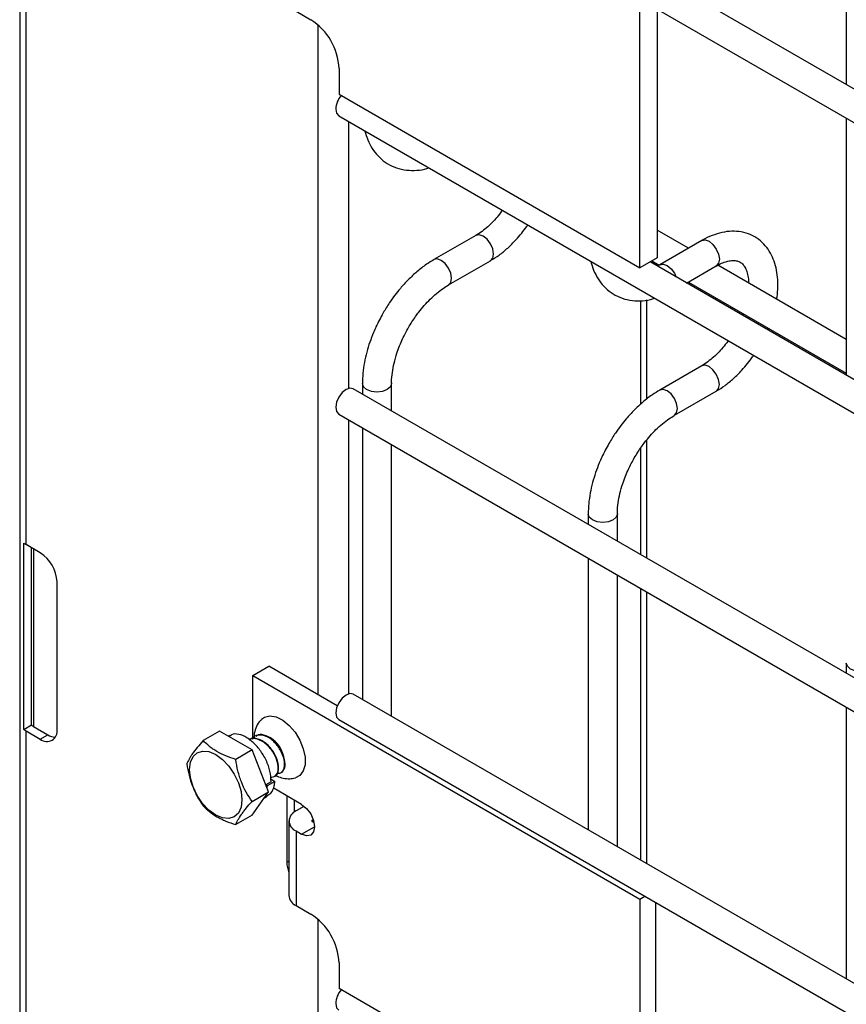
# Model space of a CAD drawing. Header units: inches. Extents: x 0.2 to 10.8, y 0.2 to 8.2.
# Tile 60 of 62: x 8.604 to 8.793, y 7.255 to 7.48. Entities that reach past the tile are written whole.
import ezdxf

# ---------------------------------------------------------------- set-up
doc = ezdxf.new("R2010")
doc.units = ezdxf.units.IN
doc.header["$MEASUREMENT"] = 0

msp = doc.modelspace()

# ---------------------------------------------------------------- linework, layer by layer
for p, q in [((8.603813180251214, 7.64304338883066), (8.603813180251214, 4.406649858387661)), ((10.03261876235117, 6.749436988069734), (8.679982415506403, 7.530297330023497)), ((8.792539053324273, 7.527368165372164), (8.792539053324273, 7.465319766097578)), ((8.676649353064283, 7.52452367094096), (10.02928569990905, 6.743663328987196)), ((8.60527764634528, 7.360316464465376), (8.60527764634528, 7.521923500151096)), ((8.666913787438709, 7.482089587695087), (8.670302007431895, 7.480133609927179)), ((8.745402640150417, 7.423510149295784), (8.745402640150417, 7.483559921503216)), ((8.74935065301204, 7.482554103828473), (8.74935065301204, 7.425789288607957)), ((8.671863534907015, 7.479009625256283), (8.671863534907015, 7.326130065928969)), ((8.676724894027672, 7.469008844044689), (8.676724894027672, 7.463156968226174)), ((8.676724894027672, 7.463156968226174), (8.745402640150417, 7.423510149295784)), ((8.676649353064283, 7.458179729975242), (10.02928569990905, 6.677319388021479)), ((8.67893460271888, 7.396005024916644), (8.67893460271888, 7.456860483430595)), ((8.792539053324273, 7.457621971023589), (8.792539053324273, 7.39897582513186)), ((8.756478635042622, 7.427951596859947), (8.74935065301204, 7.432066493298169)), ((8.707968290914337, 7.430898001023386), (8.698392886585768, 7.425370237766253)), ((8.759528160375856, 7.429712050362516), (8.749952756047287, 7.424184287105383)), ((8.74935065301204, 7.425789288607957), (8.745402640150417, 7.423510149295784)), ((8.701725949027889, 7.419596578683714), (8.711301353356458, 7.425124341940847)), ((9.960683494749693, 6.724620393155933), (8.747721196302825, 7.424848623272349)), ((8.748120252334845, 7.425078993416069), (8.749802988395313, 7.424107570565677)), ((8.756079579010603, 7.42002343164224), (8.762861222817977, 7.423938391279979)), ((8.792539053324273, 7.407134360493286), (8.76317188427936, 7.424087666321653)), ((8.756478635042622, 7.42025380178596), (8.792539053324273, 7.399436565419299)), ((8.745520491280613, 7.415981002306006), (8.745520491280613, 7.392331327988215)), ((8.74698495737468, 7.393548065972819), (8.74698495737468, 7.416157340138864)), ((8.768906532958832, 7.413079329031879), (8.76876080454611, 7.412702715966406)), ((8.774589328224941, 7.409337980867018), (8.774747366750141, 7.409707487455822)), ((8.759528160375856, 7.401133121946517), (8.749952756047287, 7.395605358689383)), ((8.682053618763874, 7.397069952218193), (8.682053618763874, 7.394712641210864)), ((8.688720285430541, 7.390864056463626), (8.688720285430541, 7.397069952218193)), ((10.03261876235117, 6.615047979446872), (8.679982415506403, 7.395908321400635)), ((8.753285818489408, 7.389831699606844), (8.762861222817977, 7.395359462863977)), ((8.676649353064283, 7.390134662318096), (10.02928569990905, 6.609274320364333)), ((8.67893460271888, 7.32625883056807), (8.67893460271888, 7.38881541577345)), ((8.682053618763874, 7.387014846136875), (8.682053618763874, 7.32496644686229)), ((8.688720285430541, 7.321117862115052), (8.688720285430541, 7.383166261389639)), ((8.74698495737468, 7.357228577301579), (8.74698495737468, 7.384229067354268)), ((8.745520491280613, 7.382265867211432), (8.745520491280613, 7.358073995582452)), ((8.733613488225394, 7.367305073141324), (8.733613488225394, 7.364947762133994)), ((8.74028015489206, 7.361099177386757), (8.74028015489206, 7.367305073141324)), ((8.604737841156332, 7.318157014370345), (8.604737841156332, 7.360685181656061)), ((8.60851855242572, 7.358445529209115), (8.60527764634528, 7.360316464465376)), ((8.60649488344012, 7.319171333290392), (8.60649488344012, 7.359613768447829)), ((8.606986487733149, 7.359329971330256), (8.606986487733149, 7.318774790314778)), ((8.733613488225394, 7.357249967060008), (8.733613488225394, 7.295201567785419)), ((8.74028015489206, 7.291352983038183), (8.74028015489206, 7.35340138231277)), ((8.612348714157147, 7.318129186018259), (8.612348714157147, 7.351811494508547)), ((8.745520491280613, 7.350376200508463), (8.745520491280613, 7.288327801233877)), ((8.74698495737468, 7.287482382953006), (8.74698495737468, 7.349530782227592)), ((8.792539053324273, 7.333288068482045), (8.792539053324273, 7.330930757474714)), ((8.657014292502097, 7.330450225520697), (8.660697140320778, 7.332576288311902)), ((8.676315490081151, 7.323560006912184), (8.660697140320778, 7.332576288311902)), ((8.657014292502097, 7.31600775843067), (8.657014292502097, 7.330450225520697)), ((8.657014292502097, 7.330450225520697), (8.745402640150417, 7.279424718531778)), ((10.03261876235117, 6.545301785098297), (8.679982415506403, 7.32616212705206)), ((8.792539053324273, 7.323232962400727), (8.792539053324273, 7.26118456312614)), ((8.676649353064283, 7.320388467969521), (10.02928569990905, 6.539528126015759)), ((8.604737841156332, 7.318157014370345), (8.60649488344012, 7.319171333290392)), ((8.60527764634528, 6.952046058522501), (8.60527764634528, 7.317788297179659)), ((8.60527764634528, 7.317788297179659), (8.60851855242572, 7.315917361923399)), ((8.606986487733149, 7.318774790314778), (8.610227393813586, 7.316903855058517)), ((8.649463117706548, 7.31775756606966), (8.645701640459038, 7.315586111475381)), ((8.656905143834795, 7.313461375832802), (8.649463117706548, 7.31775756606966)), ((8.60851855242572, 7.315917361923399), (8.610227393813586, 7.316903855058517)), ((8.651747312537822, 7.316719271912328), (8.651504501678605, 7.316579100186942)), ((8.656905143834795, 7.313461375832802), (8.653143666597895, 7.311289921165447)), ((8.660626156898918, 7.303870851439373), (8.656905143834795, 7.313461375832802)), ((8.66122316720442, 7.306174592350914), (8.660005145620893, 7.30547144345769)), ((8.66208687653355, 7.30626971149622), (8.660319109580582, 7.305249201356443)), ((8.661141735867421, 7.306883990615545), (8.66208687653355, 7.30626971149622)), ((8.656864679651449, 7.301699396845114), (8.660626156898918, 7.303870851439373)), ((8.656905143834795, 7.298576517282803), (8.660626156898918, 7.303870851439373)), ((8.660014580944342, 7.305447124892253), (8.660319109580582, 7.305249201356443)), ((8.660319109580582, 7.305249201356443), (8.660229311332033, 7.304893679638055)), ((8.668180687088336, 7.301038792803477), (8.661696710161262, 7.304781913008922)), ((8.659692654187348, 7.302542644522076), (8.660313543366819, 7.302901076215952)), ((8.664792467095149, 7.302994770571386), (8.664792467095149, 7.287854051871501)), ((8.666501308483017, 7.302008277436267), (8.666501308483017, 7.299257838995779)), ((8.668711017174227, 7.300561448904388), (8.666913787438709, 7.299523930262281)), ((8.668711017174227, 7.300561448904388), (8.669103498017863, 7.300334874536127)), ((8.656905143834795, 7.298576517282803), (8.653143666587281, 7.296405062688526)), ((8.665278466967, 7.297244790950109), (8.665278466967, 7.280233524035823)), ((8.67059663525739, 7.297397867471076), (8.670847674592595, 7.29754278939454)), ((8.67059663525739, 7.297397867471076), (8.67059663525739, 7.297091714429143)), ((8.671033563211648, 7.296839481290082), (8.67059663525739, 7.297091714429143)), ((8.666913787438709, 7.294965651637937), (8.666913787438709, 7.27795438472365)), ((8.666913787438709, 7.294965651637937), (8.668180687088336, 7.294234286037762)), ((8.668180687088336, 7.294234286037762), (8.671126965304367, 7.295935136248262)), ((8.664792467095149, 7.287854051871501), (8.665278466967, 7.288134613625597)), ((8.745402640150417, 7.279424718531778), (8.746505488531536, 7.280061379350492)), ((8.745402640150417, 7.279424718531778), (8.745402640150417, 7.219374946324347)), ((8.666913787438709, 7.27795438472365), (8.670302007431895, 7.275998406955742)), ((8.749085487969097, 7.221501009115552), (8.749085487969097, 7.278571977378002)), ((8.671863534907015, 7.274874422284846), (8.671863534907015, 6.913606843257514)), ((8.676724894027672, 7.264873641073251), (8.676724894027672, 7.259021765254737)), ((8.745402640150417, 7.219374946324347), (8.676724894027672, 7.259021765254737))]:
    msp.add_line(p, q)
at = {"flags": 128}
for points in [[(8.675958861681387, 7.45970587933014), (8.676138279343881, 7.458767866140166), (8.676649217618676, 7.458179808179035), (8.676649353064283, 7.458179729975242)], [(8.711991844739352, 7.426650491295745), (8.711812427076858, 7.427795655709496), (8.711301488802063, 7.428973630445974), (8.71053681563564, 7.430005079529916), (8.709634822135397, 7.430732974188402), (8.708732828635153, 7.431046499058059), (8.707979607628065, 7.430904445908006)], [(8.759528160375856, 7.429712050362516), (8.760292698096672, 7.429860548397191), (8.761194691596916, 7.429547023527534)], [(8.761194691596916, 7.429547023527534), (8.762096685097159, 7.428819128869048), (8.762861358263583, 7.427787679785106), (8.763372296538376, 7.426609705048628), (8.76355171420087, 7.425464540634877), (8.763372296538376, 7.424526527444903), (8.762861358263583, 7.423938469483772), (8.762861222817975, 7.42393839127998)], [(8.700059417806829, 7.425205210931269), (8.699157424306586, 7.425518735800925), (8.698392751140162, 7.425370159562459), (8.698383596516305, 7.425364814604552)], [(8.701718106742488, 7.419592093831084), (8.701726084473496, 7.419596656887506), (8.70223702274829, 7.42018471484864), (8.702416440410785, 7.421122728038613), (8.70223702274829, 7.422267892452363), (8.701726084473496, 7.423445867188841), (8.700961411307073, 7.424477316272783), (8.700059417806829, 7.425205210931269)], [(8.711305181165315, 7.425126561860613), (8.711812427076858, 7.425712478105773), (8.711991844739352, 7.426650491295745)], [(8.749963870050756, 7.424190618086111), (8.750717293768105, 7.424332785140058), (8.751619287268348, 7.4240192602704), (8.752521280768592, 7.423291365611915), (8.753285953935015, 7.422259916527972), (8.753689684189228, 7.421403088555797)], [(8.76355171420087, 7.396885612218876), (8.763372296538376, 7.398030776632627), (8.762861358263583, 7.399208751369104), (8.762096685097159, 7.400240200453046), (8.761194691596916, 7.400968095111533), (8.760292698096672, 7.40128161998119), (8.759539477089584, 7.401139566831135)], [(8.679982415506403, 7.395908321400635), (8.679217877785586, 7.396056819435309), (8.678315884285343, 7.395743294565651), (8.677413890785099, 7.395015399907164), (8.676649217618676, 7.393983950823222), (8.676138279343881, 7.392805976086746), (8.675958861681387, 7.391660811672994)], [(8.688720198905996, 7.397083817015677), (8.688720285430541, 7.397069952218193), (8.688466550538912, 7.396333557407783), (8.687743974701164, 7.395709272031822), (8.686662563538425, 7.39529213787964), (8.685386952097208, 7.395145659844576), (8.684111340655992, 7.39529213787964), (8.683029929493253, 7.395709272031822), (8.682307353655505, 7.396333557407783), (8.682053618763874, 7.397069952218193), (8.682053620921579, 7.397072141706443)], [(8.762865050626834, 7.395361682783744), (8.763372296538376, 7.395947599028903), (8.76355171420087, 7.396885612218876)], [(8.751619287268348, 7.395440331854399), (8.750717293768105, 7.395753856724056), (8.74995262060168, 7.39560528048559), (8.749943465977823, 7.395599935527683)], [(8.753277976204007, 7.389827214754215), (8.753285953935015, 7.389831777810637), (8.75379689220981, 7.390419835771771), (8.753976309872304, 7.391357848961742), (8.75379689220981, 7.392503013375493), (8.753285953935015, 7.393680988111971), (8.752521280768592, 7.394712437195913), (8.751619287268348, 7.395440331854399)], [(8.675958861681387, 7.391660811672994), (8.676138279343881, 7.390722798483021), (8.676649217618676, 7.390134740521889), (8.676649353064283, 7.390134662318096)], [(8.740280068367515, 7.367318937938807), (8.74028015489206, 7.367305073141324), (8.740026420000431, 7.366568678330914), (8.739303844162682, 7.365944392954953), (8.738222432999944, 7.36552725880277), (8.736946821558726, 7.365380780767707), (8.735671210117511, 7.36552725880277), (8.734589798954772, 7.365944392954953), (8.733867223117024, 7.366568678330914), (8.733613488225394, 7.367305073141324), (8.733613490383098, 7.367307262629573)], [(8.799205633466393, 7.333301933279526), (8.799205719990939, 7.333288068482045), (8.79895198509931, 7.332551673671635), (8.798229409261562, 7.331927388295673), (8.797147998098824, 7.33151025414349), (8.795872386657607, 7.331363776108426), (8.79459677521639, 7.33151025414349), (8.79351536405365, 7.331927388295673), (8.792792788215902, 7.332551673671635), (8.792539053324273, 7.333288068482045), (8.792539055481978, 7.333290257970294)], [(8.679982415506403, 7.32616212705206), (8.679217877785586, 7.326310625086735), (8.678315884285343, 7.325997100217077), (8.677413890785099, 7.32526920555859), (8.676649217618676, 7.324237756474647), (8.676138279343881, 7.323059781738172), (8.675958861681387, 7.321914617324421)], [(8.675958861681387, 7.321914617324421), (8.676138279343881, 7.320976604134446), (8.676649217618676, 7.320388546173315), (8.676649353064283, 7.320388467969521)], [(8.659050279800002, 7.320473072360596), (8.65972549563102, 7.320958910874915), (8.660954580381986, 7.321251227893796), (8.662372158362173, 7.321014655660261), (8.663873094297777, 7.32026673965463), (8.665346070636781, 7.319062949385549), (8.66668184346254, 7.317492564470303), (8.66778134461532, 7.315672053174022), (8.6685630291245, 7.313736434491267), (8.66896892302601, 7.311829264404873), (8.66896892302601, 7.310091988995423), (8.6685630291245, 7.30865345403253), (8.66778134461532, 7.307620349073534), (8.666782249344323, 7.307095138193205)], [(8.642598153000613, 7.308961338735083), (8.642801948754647, 7.310631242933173), (8.643399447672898, 7.311952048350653), (8.644349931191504, 7.312833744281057), (8.645588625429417, 7.313216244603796), (8.647031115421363, 7.31307348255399), (8.64857909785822, 7.312415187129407), (8.650127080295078, 7.311286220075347), (8.651569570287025, 7.309763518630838), (8.65280826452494, 7.307950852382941), (8.653758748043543, 7.305971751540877), (8.654356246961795, 7.303961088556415), (8.65456004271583, 7.302055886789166), (8.654356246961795, 7.300385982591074), (8.653758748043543, 7.299065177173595), (8.65280826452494, 7.298183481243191), (8.651569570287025, 7.297800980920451), (8.650127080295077, 7.297943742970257), (8.64857909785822, 7.298602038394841), (8.647031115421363, 7.299731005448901), (8.645588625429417, 7.301253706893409), (8.644349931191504, 7.303066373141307), (8.643399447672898, 7.305045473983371), (8.642801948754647, 7.307056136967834), (8.642598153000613, 7.308961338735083)], [(8.668180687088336, 7.301038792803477), (8.66930817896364, 7.300128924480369), (8.67026402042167, 7.298839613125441), (8.670902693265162, 7.297367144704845), (8.67112696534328, 7.295935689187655), (8.670902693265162, 7.294763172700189), (8.67026402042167, 7.294028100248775), (8.66930817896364, 7.29384237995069), (8.668180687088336, 7.294234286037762)], [(8.675958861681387, 7.255570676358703), (8.676138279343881, 7.25463266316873), (8.676649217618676, 7.254044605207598), (8.676649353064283, 7.254044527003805)]]:
    msp.add_lwpolyline(points, dxfattribs=at)
for centre, radius, start, end in [((8.662780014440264, 7.468374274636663), 0.01395931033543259, 2.605478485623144, 57.39452166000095), ((8.681143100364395, 7.459444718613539), 0.005190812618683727, 138.9963495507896, 177.1161111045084), ((8.607332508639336, 7.363904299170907), 0.004134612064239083, 231.1305516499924, 240.1989179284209), ((8.604032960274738, 7.351433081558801), 0.008324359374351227, 2.605478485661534, 57.39452165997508), ((8.6073325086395, 7.321376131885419), 0.004134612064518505, 231.1305516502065, 240.1989179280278), ((8.607896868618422, 7.320406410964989), 0.001868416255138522, 221.3784116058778, 240.840181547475), ((8.610013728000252, 7.317750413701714), 0.002365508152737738, 230.7967147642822, 9.214036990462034), ((8.612031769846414, 7.31975451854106), 0.003373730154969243, 237.6675377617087, 268.4890874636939), ((8.65809882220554, 7.310960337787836), 0.006006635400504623, 10.94264029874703, 67.72485314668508), ((8.667778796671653, 7.29724479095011), 0.002437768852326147, 110.7834207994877, 249.2165792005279), ((8.670654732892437, 7.297244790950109), 0.000163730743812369, 110.7834207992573, 249.2165792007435), ((8.671891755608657, 7.288003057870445), 0.007100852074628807, 181.2023967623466, 201.3557502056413), ((8.668072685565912, 7.280512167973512), 0.002808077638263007, 185.6947992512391, 245.6253417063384), ((8.662780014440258, 7.264239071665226), 0.01395931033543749, 2.60547848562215, 57.39452165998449), ((8.681143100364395, 7.2553095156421), 0.005190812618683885, 138.9963495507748, 177.1161111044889)]:
    msp.add_arc(centre, radius, start, end)
for points, knots in [([(8.68263726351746, 7.454722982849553), (8.68283852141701, 7.45403982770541), (8.683254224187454, 7.452628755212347), (8.684259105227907, 7.450721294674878), (8.685580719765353, 7.448991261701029), (8.687245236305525, 7.44754456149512), (8.689259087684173, 7.446444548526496), (8.691507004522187, 7.445807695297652), (8.693882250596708, 7.445678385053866), (8.695784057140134, 7.445852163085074), (8.696904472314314, 7.446203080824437), (8.697222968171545, 7.446302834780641)], [0, 0, 0, 0, 0.1069947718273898, 0.2210001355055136, 0.3359704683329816, 0.4531021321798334, 0.5749435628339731, 0.7053623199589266, 0.8266908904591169, 0.9507341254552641, 0.9999999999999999, 0.9999999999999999, 0.9999999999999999, 0.9999999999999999]), ([(8.714007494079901, 7.436613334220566), (8.713791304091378, 7.436322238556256), (8.713217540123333, 7.435549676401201), (8.712216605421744, 7.434380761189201), (8.710988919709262, 7.433135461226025), (8.709697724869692, 7.432043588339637), (8.708668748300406, 7.431292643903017), (8.708108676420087, 7.430994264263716), (8.70797384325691, 7.43092243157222)], [0, 0, 0, 0, 0.1178231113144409, 0.3127002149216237, 0.5112818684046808, 0.7199430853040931, 0.9325783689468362, 1, 1, 1, 1]), ([(8.711302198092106, 7.425134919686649), (8.711968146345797, 7.425545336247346), (8.713312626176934, 7.426373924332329), (8.715262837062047, 7.427994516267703), (8.71698030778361, 7.429689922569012), (8.718400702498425, 7.431370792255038), (8.719300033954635, 7.432499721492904), (8.719715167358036, 7.433155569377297), (8.719790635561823, 7.433274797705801)], [0, 0, 0, 0, 0.2131334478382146, 0.4302941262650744, 0.6528784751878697, 0.8153441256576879, 0.966430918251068, 1, 1, 1, 1]), ([(8.776635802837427, 7.416315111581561), (8.776636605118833, 7.416319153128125), (8.776788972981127, 7.417086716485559), (8.776896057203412, 7.41859764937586), (8.776917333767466, 7.420822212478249), (8.776650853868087, 7.422976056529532), (8.776109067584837, 7.425021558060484), (8.775262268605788, 7.426911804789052), (8.77409488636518, 7.428598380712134), (8.77259035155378, 7.430024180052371), (8.770733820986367, 7.431119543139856), (8.768634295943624, 7.431756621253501), (8.766402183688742, 7.431911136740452), (8.76415010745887, 7.431632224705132), (8.761888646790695, 7.430900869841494), (8.760336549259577, 7.430231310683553), (8.759570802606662, 7.429729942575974), (8.759527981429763, 7.429701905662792)], [0, 0, 0, 0, 0.0003664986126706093, 0.06960476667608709, 0.1406115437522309, 0.2129743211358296, 0.2862364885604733, 0.3600810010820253, 0.434454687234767, 0.5100112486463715, 0.5884256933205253, 0.6724963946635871, 0.7513508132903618, 0.8322485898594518, 0.9140782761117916, 0.9951951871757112, 1, 1, 1, 1]), ([(8.698397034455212, 7.42533698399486), (8.697828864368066, 7.42500438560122), (8.696505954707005, 7.424229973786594), (8.694536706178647, 7.422677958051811), (8.69253688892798, 7.420827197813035), (8.690872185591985, 7.419005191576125), (8.6894622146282, 7.417245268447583), (8.688123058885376, 7.415391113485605), (8.687276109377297, 7.413989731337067), (8.686796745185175, 7.413196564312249)], [0, 0, 0, 0, 0.1283234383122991, 0.2987843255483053, 0.4606599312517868, 0.6146976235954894, 0.7261238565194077, 0.8449890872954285, 1, 1, 1, 1]), ([(8.762856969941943, 7.423914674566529), (8.763155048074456, 7.424086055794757), (8.763891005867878, 7.424509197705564), (8.764979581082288, 7.424913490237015), (8.766082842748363, 7.425166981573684), (8.767035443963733, 7.425198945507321), (8.767847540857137, 7.425041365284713), (8.768505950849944, 7.424706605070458), (8.769103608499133, 7.424127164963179), (8.769633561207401, 7.423236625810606), (8.770011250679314, 7.422049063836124), (8.7702153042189, 7.42095521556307), (8.770208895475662, 7.420205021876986), (8.770207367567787, 7.420026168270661)], [0, 0, 0, 0, 0.05979853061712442, 0.1476431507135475, 0.2366817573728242, 0.3287582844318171, 0.4288764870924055, 0.5498049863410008, 0.6691008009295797, 0.771211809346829, 0.8706861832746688, 0.9691703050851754, 1, 1, 1, 1]), ([(8.734197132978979, 7.424958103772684), (8.734398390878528, 7.424274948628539), (8.734814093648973, 7.422863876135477), (8.735818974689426, 7.420956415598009), (8.737140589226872, 7.419226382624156), (8.738805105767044, 7.417779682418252), (8.74081895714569, 7.416679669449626), (8.743066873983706, 7.416042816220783), (8.74544212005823, 7.415913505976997), (8.747343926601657, 7.416087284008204), (8.748464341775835, 7.416438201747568), (8.748782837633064, 7.416537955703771)], [0, 0, 0, 0, 0.1069947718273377, 0.2210001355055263, 0.3359704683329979, 0.4531021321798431, 0.5749435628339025, 0.7053623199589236, 0.826690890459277, 0.9507341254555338, 1, 1, 1, 1]), ([(8.749954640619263, 7.42420186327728), (8.749858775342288, 7.424139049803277), (8.74966336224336, 7.424011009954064), (8.749478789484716, 7.423929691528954), (8.7493847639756, 7.423888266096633)], [0, 0, 0, 0, 0.4905775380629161, 1, 1, 1, 1]), ([(8.692570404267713, 7.40986350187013), (8.693101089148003, 7.410730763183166), (8.693847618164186, 7.411950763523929), (8.695086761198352, 7.413615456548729), (8.696186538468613, 7.414952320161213), (8.697547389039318, 7.416390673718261), (8.698995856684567, 7.417702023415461), (8.70041319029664, 7.418800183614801), (8.7013167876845, 7.419337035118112), (8.7017243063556, 7.419579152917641)], [0, 0, 0, 0, 0.2073161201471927, 0.291637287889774, 0.43019043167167, 0.5718852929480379, 0.721362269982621, 0.8743355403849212, 1, 1, 1, 1]), ([(8.686796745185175, 7.413196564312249), (8.68622807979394, 7.412152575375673), (8.68542778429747, 7.410683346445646), (8.684451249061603, 7.408441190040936), (8.683717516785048, 7.406513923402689), (8.683015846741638, 7.404218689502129), (8.682478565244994, 7.401841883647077), (8.68212118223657, 7.399423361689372), (8.682078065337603, 7.397856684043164), (8.682056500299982, 7.39707310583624)], [0, 0, 0, 0, 0.1987557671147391, 0.2797134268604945, 0.4132806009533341, 0.5507388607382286, 0.6970454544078, 0.8484764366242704, 1, 1, 1, 1]), ([(8.688741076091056, 7.397087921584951), (8.688734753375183, 7.397235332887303), (8.688701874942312, 7.398001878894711), (8.688869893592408, 7.399570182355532), (8.6892621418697, 7.401747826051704), (8.68984810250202, 7.403821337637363), (8.690529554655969, 7.40569017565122), (8.691368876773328, 7.407657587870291), (8.692109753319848, 7.409017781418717), (8.692570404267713, 7.40986350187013)], [0, 0, 0, 0, 0.04114655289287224, 0.2139640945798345, 0.3825899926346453, 0.5566009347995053, 0.6839737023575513, 0.8035059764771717, 1, 1, 1, 1]), ([(8.76556736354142, 7.406848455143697), (8.765351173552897, 7.406557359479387), (8.764777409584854, 7.405784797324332), (8.763776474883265, 7.40461588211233), (8.762548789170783, 7.403370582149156), (8.76125759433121, 7.402278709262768), (8.760228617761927, 7.401527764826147), (8.759668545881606, 7.401229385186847), (8.75953371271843, 7.401157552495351)], [0, 0, 0, 0, 0.1178231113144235, 0.3127002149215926, 0.5112818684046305, 0.7199430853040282, 0.9325783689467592, 1, 1, 1, 1]), ([(8.762862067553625, 7.395370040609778), (8.763528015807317, 7.395780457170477), (8.764872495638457, 7.396609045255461), (8.76682270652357, 7.398229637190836), (8.76854017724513, 7.399925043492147), (8.769960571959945, 7.401605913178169), (8.770859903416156, 7.402734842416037), (8.771275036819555, 7.403390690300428), (8.771350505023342, 7.403509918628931)], [0, 0, 0, 0, 0.2131334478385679, 0.430294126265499, 0.6528784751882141, 0.8153441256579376, 0.9664309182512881, 1, 1, 1, 1]), ([(8.74995690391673, 7.395572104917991), (8.749388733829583, 7.39523950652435), (8.74806582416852, 7.394465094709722), (8.746096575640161, 7.392913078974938), (8.744096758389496, 7.39106231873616), (8.7424320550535, 7.389240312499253), (8.741022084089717, 7.387480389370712), (8.739682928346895, 7.385626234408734), (8.738835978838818, 7.384224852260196), (8.738356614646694, 7.383431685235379)], [0, 0, 0, 0, 0.1283234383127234, 0.2987843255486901, 0.4606599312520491, 0.614697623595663, 0.72612385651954, 0.8449890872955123, 1, 1, 1, 1]), ([(8.744130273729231, 7.380098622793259), (8.744660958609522, 7.380965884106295), (8.745407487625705, 7.382185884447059), (8.74664663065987, 7.383850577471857), (8.747746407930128, 7.385187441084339), (8.749107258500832, 7.386625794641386), (8.750555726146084, 7.387937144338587), (8.751973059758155, 7.38903530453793), (8.752876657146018, 7.389572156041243), (8.753284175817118, 7.389814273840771)], [0, 0, 0, 0, 0.2073161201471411, 0.2916372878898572, 0.4301904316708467, 0.5718852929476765, 0.7213622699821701, 0.8743355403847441, 1, 1, 1, 1]), ([(8.738356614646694, 7.383431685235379), (8.737787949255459, 7.382387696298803), (8.73698765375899, 7.380918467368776), (8.736011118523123, 7.378676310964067), (8.735277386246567, 7.37674904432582), (8.734575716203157, 7.374453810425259), (8.734038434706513, 7.372077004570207), (8.733681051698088, 7.369658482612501), (8.733637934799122, 7.368091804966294), (8.733616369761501, 7.367308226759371)], [0, 0, 0, 0, 0.1987557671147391, 0.2797134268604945, 0.4132806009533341, 0.5507388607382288, 0.6970454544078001, 0.8484764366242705, 1, 1, 1, 1]), ([(8.740300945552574, 7.36732304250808), (8.740294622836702, 7.367470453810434), (8.740261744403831, 7.368236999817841), (8.740429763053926, 7.369805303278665), (8.740822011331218, 7.371982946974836), (8.74140797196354, 7.374056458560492), (8.742089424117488, 7.375925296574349), (8.742928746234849, 7.377892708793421), (8.743669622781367, 7.379252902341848), (8.744130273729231, 7.380098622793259)], [0, 0, 0, 0, 0.0411465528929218, 0.213964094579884, 0.3825899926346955, 0.5566009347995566, 0.6839737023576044, 0.8035059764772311, 1, 1, 1, 1]), ([(8.659082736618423, 7.320411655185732), (8.658886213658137, 7.320238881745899), (8.658281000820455, 7.319706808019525), (8.657684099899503, 7.318461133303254), (8.65731012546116, 7.317206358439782), (8.65732155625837, 7.31643492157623), (8.65732472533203, 7.316221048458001)], [0, 0, 0, 0, 0.1658804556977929, 0.5108460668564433, 0.8643869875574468, 1, 1, 1, 1]), ([(8.645701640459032, 7.31558611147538), (8.644743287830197, 7.314519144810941), (8.643902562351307, 7.313512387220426), (8.643110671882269, 7.312386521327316), (8.642965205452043, 7.31216817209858), (8.642703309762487, 7.311751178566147), (8.64258614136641, 7.311551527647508), (8.64227097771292, 7.310975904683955), (8.64210918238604, 7.310623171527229), (8.641980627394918, 7.310291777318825)], [0, 0, 0, 0, 0.4999999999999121, 0.4999999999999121, 0.6249999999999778, 0.6249999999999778, 0.7500000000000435, 0.7500000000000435, 1, 1, 1, 1]), ([(8.653143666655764, 7.311289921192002), (8.651577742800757, 7.311788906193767), (8.650120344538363, 7.312371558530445), (8.648537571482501, 7.313284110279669), (8.648233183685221, 7.313475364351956), (8.64765692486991, 7.31386860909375), (8.647383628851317, 7.314071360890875), (8.646602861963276, 7.314695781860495), (8.646134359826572, 7.315133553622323), (8.64570164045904, 7.31558611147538)], [0, 0, 0, 0, 0.4999999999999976, 0.4999999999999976, 0.6249999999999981, 0.6249999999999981, 0.7499999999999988, 0.7499999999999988, 1, 1, 1, 1]), ([(8.66122316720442, 7.306174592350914), (8.661175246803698, 7.306966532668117), (8.661079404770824, 7.308550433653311), (8.66013769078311, 7.311136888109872), (8.65872365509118, 7.313515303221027), (8.657154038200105, 7.315234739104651), (8.655480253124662, 7.3164715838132), (8.653827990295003, 7.317110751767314), (8.6524557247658, 7.317175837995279), (8.651930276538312, 7.31674033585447), (8.651800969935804, 7.316633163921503)], [0, 0, 0, 0, 0.14320318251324, 0.2864100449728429, 0.4296218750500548, 0.572829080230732, 0.6668427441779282, 0.8100470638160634, 0.9532548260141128, 1, 1, 1, 1]), ([(8.661087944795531, 7.307239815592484), (8.66148097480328, 7.307273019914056), (8.662346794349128, 7.307346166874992), (8.662937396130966, 7.308739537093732), (8.662744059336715, 7.310802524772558), (8.661694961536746, 7.313076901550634), (8.660007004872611, 7.315005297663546), (8.658123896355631, 7.316023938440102), (8.656708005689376, 7.316204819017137), (8.656264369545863, 7.315739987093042), (8.656193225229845, 7.315665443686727)], [0, 0, 0, 0, 0.1189935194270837, 0.2621349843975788, 0.4033641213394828, 0.5458270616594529, 0.6882900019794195, 0.8295191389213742, 0.972660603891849, 1, 1, 1, 1]), ([(8.662022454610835, 7.307507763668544), (8.662107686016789, 7.307523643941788), (8.662640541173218, 7.307622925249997), (8.663016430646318, 7.308838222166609), (8.662852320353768, 7.310850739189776), (8.661795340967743, 7.313138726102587), (8.660109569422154, 7.315063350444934), (8.658225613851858, 7.316083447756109), (8.656808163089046, 7.316263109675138), (8.656363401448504, 7.315796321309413), (8.656290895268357, 7.315720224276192)], [0, 0, 0, 0, 0.02999040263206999, 0.1874959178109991, 0.3428972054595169, 0.499656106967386, 0.6564150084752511, 0.8118162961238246, 0.9693218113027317, 1, 1, 1, 1]), ([(8.662543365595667, 7.308145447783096), (8.662858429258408, 7.308128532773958), (8.663666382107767, 7.308085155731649), (8.664340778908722, 7.309254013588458), (8.664332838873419, 7.311199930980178), (8.663431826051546, 7.313488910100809), (8.661863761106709, 7.315508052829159), (8.659930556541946, 7.316812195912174), (8.658180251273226, 7.316945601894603), (8.657094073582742, 7.31652792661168), (8.656914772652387, 7.315938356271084), (8.6569145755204, 7.315937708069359)], [0, 0, 0, 0, 0.08387561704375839, 0.215091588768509, 0.3451711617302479, 0.4770120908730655, 0.6074742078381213, 0.7379363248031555, 0.8697772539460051, 0.9998568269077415, 1, 1, 1, 1]), ([(8.663535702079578, 7.308276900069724), (8.663851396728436, 7.308598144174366), (8.664481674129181, 7.309239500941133), (8.664423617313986, 7.311280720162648), (8.663539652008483, 7.313538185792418), (8.661954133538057, 7.315583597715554), (8.660073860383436, 7.316813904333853), (8.658517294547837, 7.317137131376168), (8.65794838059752, 7.316662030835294), (8.657788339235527, 7.316528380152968)], [0, 0, 0, 0, 0.1559926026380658, 0.3114357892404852, 0.4689837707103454, 0.6248840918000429, 0.7807844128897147, 0.9383323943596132, 0.9999999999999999, 0.9999999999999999, 0.9999999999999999, 0.9999999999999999]), ([(8.656864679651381, 7.301699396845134), (8.655906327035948, 7.303062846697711), (8.65506560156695, 7.304522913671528), (8.654273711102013, 7.306560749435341), (8.654128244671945, 7.306978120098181), (8.653866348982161, 7.307818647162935), (8.653749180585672, 7.308243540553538), (8.65343401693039, 7.309530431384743), (8.653272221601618, 7.310404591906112), (8.653143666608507, 7.311289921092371)], [0, 0, 0, 0, 0.5000000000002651, 0.5000000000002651, 0.6250000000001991, 0.6250000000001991, 0.750000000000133, 0.750000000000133, 1, 1, 1, 1]), ([(8.641980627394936, 7.310291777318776), (8.64223741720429, 7.308523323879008), (8.642630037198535, 7.306804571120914), (8.643419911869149, 7.304765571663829), (8.643592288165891, 7.304363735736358), (8.643959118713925, 7.303583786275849), (8.644154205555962, 7.303203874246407), (8.644770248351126, 7.302090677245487), (8.645221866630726, 7.30138382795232), (8.645701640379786, 7.30070125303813)], [0, 0, 0, 0, 0.500000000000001, 0.500000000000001, 0.6249999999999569, 0.6249999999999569, 0.7499999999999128, 0.7499999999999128, 1, 1, 1, 1]), ([(8.660259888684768, 7.302987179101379), (8.660578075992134, 7.303171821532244), (8.661368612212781, 7.303630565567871), (8.661914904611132, 7.3049049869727), (8.662045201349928, 7.305938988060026), (8.66208687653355, 7.30626971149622)], [0, 0, 0, 0, 0.3142084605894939, 0.780650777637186, 0.9999999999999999, 0.9999999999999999, 0.9999999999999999, 0.9999999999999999]), ([(8.66217437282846, 7.30774174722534), (8.662317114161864, 7.307655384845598), (8.662876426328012, 7.307316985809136), (8.663979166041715, 7.30698812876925), (8.665404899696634, 7.30680562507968), (8.66632837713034, 7.30701687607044), (8.666762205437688, 7.307116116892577)], [0, 0, 0, 0, 0.1042555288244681, 0.4085108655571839, 0.7221321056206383, 1, 1, 1, 1]), ([(8.653143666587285, 7.296405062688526), (8.653400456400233, 7.297067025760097), (8.65379307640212, 7.297815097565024), (8.65458295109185, 7.298939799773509), (8.654755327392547, 7.299173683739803), (8.655122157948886, 7.299651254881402), (8.655317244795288, 7.299895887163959), (8.655933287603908, 7.300645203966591), (8.65638490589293, 7.30116524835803), (8.656864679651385, 7.301699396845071)], [0, 0, 0, 0, 0.5000000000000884, 0.5000000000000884, 0.6250000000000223, 0.6250000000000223, 0.7499999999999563, 0.7499999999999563, 1, 1, 1, 1]), ([(8.645701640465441, 7.300701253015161), (8.64656600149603, 7.299797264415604), (8.647575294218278, 7.298955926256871), (8.649156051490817, 7.298042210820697), (8.649487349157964, 7.297866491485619), (8.650168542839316, 7.297533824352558), (8.650519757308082, 7.297376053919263), (8.651601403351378, 7.296925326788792), (8.652359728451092, 7.296654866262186), (8.65314366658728, 7.296405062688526)], [0, 0, 0, 0, 0.4999999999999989, 0.4999999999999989, 0.624999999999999, 0.624999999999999, 0.7499999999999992, 0.7499999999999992, 1, 1, 1, 1])]:
    msp.add_open_spline(points, degree=3, knots=knots)

doc.saveas('drawing.dxf')
